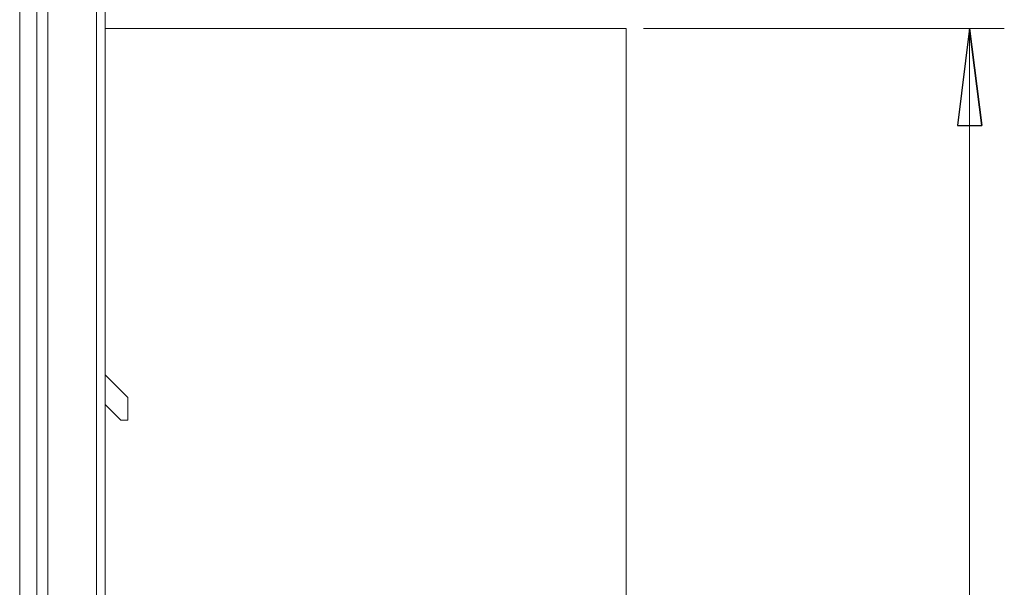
# Model space of a CAD drawing. Header units: millimetres. Extents: x -420 to 420, y -297 to 297.
# Tile 60 of 197: x 44 to 101, y -68 to -35. Entities that reach past the tile are written whole.
import ezdxf
from ezdxf.lldxf.tags import DXFTag

# ---------------------------------------------------------------- set-up
doc = ezdxf.new("R2010")
doc.units = ezdxf.units.MM
doc.header["$MEASUREMENT"] = 0
doc.layers.add('layer 1', color=7, linetype='Continuous')
tags = doc.linetypes.add('New Line4', pattern=[20.2, 12.7, -2.5, 2.5, -2.5]).pattern_tags.tags
tags[10:11] = [DXFTag(74, 4), DXFTag(75, 0), DXFTag(340, '0'), DXFTag(46, 1.0), DXFTag(50, 0.0), DXFTag(44, 0.0), DXFTag(45, 0.0)]
tags[8:9] = [DXFTag(74, 4), DXFTag(75, 0), DXFTag(340, '0'), DXFTag(46, 1.0), DXFTag(50, 0.0), DXFTag(44, 0.0), DXFTag(45, 0.0)]
tags[6:7] = [DXFTag(74, 4), DXFTag(75, 0), DXFTag(340, '0'), DXFTag(46, 1.0), DXFTag(50, 0.0), DXFTag(44, 0.0), DXFTag(45, 0.0)]
tags[4:5] = [DXFTag(74, 4), DXFTag(75, 0), DXFTag(340, '0'), DXFTag(46, 1.0), DXFTag(50, 0.0), DXFTag(44, 0.0), DXFTag(45, 0.0)]
tags = doc.linetypes.add('New Line5', pattern=[20.2, 12.7, -2.5, 2.5, -2.5]).pattern_tags.tags
tags[10:11] = [DXFTag(74, 4), DXFTag(75, 0), DXFTag(340, '0'), DXFTag(46, 1.0), DXFTag(50, 0.0), DXFTag(44, 0.0), DXFTag(45, 0.0)]
tags[8:9] = [DXFTag(74, 4), DXFTag(75, 0), DXFTag(340, '0'), DXFTag(46, 1.0), DXFTag(50, 0.0), DXFTag(44, 0.0), DXFTag(45, 0.0)]
tags[6:7] = [DXFTag(74, 4), DXFTag(75, 0), DXFTag(340, '0'), DXFTag(46, 1.0), DXFTag(50, 0.0), DXFTag(44, 0.0), DXFTag(45, 0.0)]
tags[4:5] = [DXFTag(74, 4), DXFTag(75, 0), DXFTag(340, '0'), DXFTag(46, 1.0), DXFTag(50, 0.0), DXFTag(44, 0.0), DXFTag(45, 0.0)]

msp = doc.modelspace()

# ---------------------------------------------------------------- linework, layer by layer
at = {"layer": 'layer 1', "color": 7, "lineweight": 9}
for points in [[(45.3283, 40.0565), (45.3283, 40.0565), (45.3283, -125.7075), (45.3283, -125.7075)], [(45.9511, 40.0585), (45.9511, 40.0585), (45.9511, -125.7094), (45.9511, -125.7094)], [(48.7644, -125.7094), (48.7644, -125.7094), (48.7644, 40.0585), (48.7644, 40.0585)], [(49.2667, 40.0585), (49.2667, 40.0585), (49.2667, -125.7094), (49.2667, -125.7094)], [(44.3274, -125.207), (44.3274, -125.207), (44.3274, 39.5563), (44.3274, 39.5563)], [(80.411, -35.5417), (80.411, -35.5417), (101.2751, -35.5417), (101.2751, -35.5417)], [(99.2657, -35.5417), (99.2657, -35.5417), (99.2657, -125.9605), (99.2657, -125.9605)], [(49.2667, -55.5875), (49.2667, -55.5875), (50.5728, -56.8936), (50.5728, -56.8936)], [(50.5728, -56.8936), (50.5728, -56.8936), (50.5728, -58.1966), (50.5728, -58.1966)], [(50.1709, -58.1966), (50.1709, -58.1966), (49.2667, -57.2924), (49.2667, -57.2924)], [(50.5728, -58.1966), (50.5728, -58.1966), (50.1709, -58.1966), (50.1709, -58.1966)]]:
    msp.add_open_spline(points, degree=3, dxfattribs=at)
at = {"layer": 'layer 1', "color": 7, "linetype": 'New Line4', "lineweight": 9}
msp.add_open_spline([(49.2667, -35.5417), (49.2667, -35.5417), (79.4063, -35.5417), (79.4063, -35.5417)], degree=3, dxfattribs=at)
at = {"layer": 'layer 1', "color": 7, "linetype": 'New Line5', "lineweight": 9}
msp.add_open_spline([(79.4063, -35.5417), (79.4063, -35.5417), (79.4063, -125.9605), (79.4063, -125.9605)], degree=3, dxfattribs=at)
at = {"layer": 'layer 1', "color": 7}
for points, knots in [([(99.9689, -41.1677), (99.9689, -41.1677), (98.5625, -41.1677), (98.5625, -41.1677), (98.5625, -41.1677), (98.5625, -41.1677), (99.2657, -35.5417), (99.2657, -35.5417), (99.2657, -35.5417), (99.9689, -41.1677), (99.9689, -41.1677)], [0, 0, 0, 0, 0.3333333, 0.3333333, 0.3333333, 0.3333333, 1, 1, 1, 6.6697766, 6.6697766, 6.6697766, 6.6697766]), ([(99.2657, -35.5417), (99.2657, -35.5417), (99.9689, -41.1677), (99.9689, -41.1677), (99.9689, -41.1677), (99.9689, -41.1677), (99.2657, -35.5417), (99.2657, -35.5417)], [0, 0, 0, 0, 0.3333333, 0.3333333, 0.3333333, 0.3333333, 1, 1, 1, 1])]:
    msp.add_open_spline(points, degree=3, knots=knots, dxfattribs=at)
at = {"layer": 'layer 1', "color": 7, "lineweight": 9}
for points, knots in [([(99.9689, -41.1677), (99.9689, -41.1677), (98.5625, -41.1677), (98.5625, -41.1677), (98.5625, -41.1677), (98.5625, -41.1677), (99.2657, -35.5417), (99.2657, -35.5417)], [0, 0, 0, 0, 0.3333333, 0.3333333, 0.3333333, 0.3333333, 1, 1, 1, 1]), ([(99.2657, -35.5417), (99.2657, -35.5417), (99.9689, -41.1677), (99.9689, -41.1677), (99.9689, -41.1677), (99.2657, -35.5417), (99.2657, -35.5417)], [0, 0, 0, 0, 1, 1, 1, 6.6697766, 6.6697766, 6.6697766, 6.6697766])]:
    msp.add_open_spline(points, degree=3, knots=knots, dxfattribs=at)

doc.saveas('drawing.dxf')
